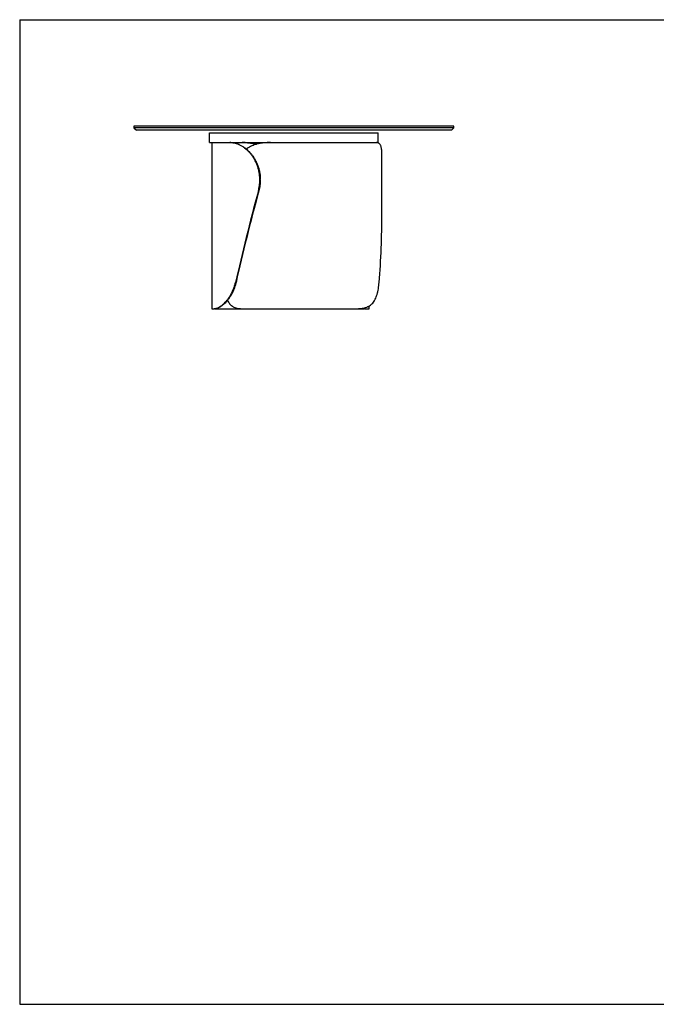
# Model space of a CAD drawing. Header units: millimetres. Extents: x 5 to 292, y 5 to 205.
# Tile 1 of 2: x 5 to 134, y 5 to 205. Entities that reach past the tile are written whole.
import ezdxf

# ---------------------------------------------------------------- set-up
doc = ezdxf.new("R2010")
doc.units = ezdxf.units.MM
doc.layers.add('FORMAT', color=7, linetype='Continuous')

msp = doc.modelspace()

# ---------------------------------------------------------------- linework, layer by layer
at = {"color": 7, "linetype": 'Continuous', "lineweight": 25}
for p, q in [((28.22206, 183.34683), (28.22206, 183.04683)), ((93.22206, 183.34683), (28.22206, 183.34683)), ((28.22206, 183.04683), (28.72206, 182.54683)), ((93.22206, 183.04683), (28.22206, 183.04683)), ((92.72206, 182.54683), (28.72206, 182.54683)), ((43.59706, 180.04685), (43.59706, 182.04683)), ((43.59706, 182.04683), (77.84706, 182.04683)), ((77.84706, 180.04685), (77.84706, 182.04683)), ((92.72206, 182.54683), (93.22206, 183.04683)), ((93.22206, 183.04683), (93.22206, 183.34683)), ((43.59706, 180.04685), (77.84706, 180.04685)), ((44.04706, 180.04683), (44.04706, 146.29683)), ((44.04706, 180.04683), (47.68155, 180.04683)), ((47.68155, 180.04683), (47.79683, 180.04683)), ((47.79683, 180.04683), (50.23177, 180.04683)), ((50.23177, 180.04683), (50.33372, 180.04683)), ((55.99237, 180.04683), (77.48822, 180.04683)), ((78.6086, 165.73874), (78.6086, 177.25899)), ((53.88581, 172.54683), (53.78333, 172.54683)), ((53.78333, 172.3976), (53.78333, 172.54683)), ((53.78333, 172.3976), (53.88581, 172.3976)), ((53.88581, 172.3976), (53.88581, 172.54683)), ((53.59857, 170.24249), (53.49607, 170.24249)), ((48.85163, 151.64172), (48.96148, 151.64172)), ((44.04706, 146.29683), (44.49343, 146.29683)), ((44.6638, 146.29683), (44.49343, 146.29683)), ((44.6638, 146.29683), (50.00904, 146.29683)), ((50.00904, 146.29683), (73.43666, 146.29683)), ((73.43802, 146.29683), (75.07403, 146.29683)), ((75.27565, 146.29683), (75.07403, 146.29683)), ((75.27565, 146.29683), (76.01052, 146.29683)), ((76.01052, 146.29683), (76.01052, 146.86011))]:
    msp.add_line(p, q, dxfattribs=at)
for centre, major_axis, ratio, start_param, end_param in [((60.54706, 171.29683), (15.25686, 54.97235), 0.114296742, 1.621678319, 1.967952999), ((60.54706, 171.29683), (15.0257, 54.13943), 0.114296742, 1.621973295, 1.973846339), ((62.1086, 171.29683), (-1.83022, 54.99729), 0.298163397, 4.33702119, 4.601237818)]:
    msp.add_ellipse(centre, major_axis=major_axis, ratio=ratio, start_param=start_param, end_param=end_param, dxfattribs=at)
for points, knots in [([(53.78333, 172.54683), (53.78333, 172.80018), (53.77165, 173.05135), (53.72581, 173.54949), (53.69165, 173.79646), (53.60118, 174.28622), (53.54487, 174.52902), (53.46051, 174.82983), (53.44294, 174.88986), (53.40638, 175.00964), (53.38739, 175.06944), (53.32861, 175.2474), (53.28696, 175.36447), (53.15481, 175.71106), (53.05715, 175.93596), (52.84362, 176.37365), (52.72774, 176.58642), (52.54057, 176.89634), (52.47595, 176.9981), (52.37569, 177.14839), (52.34168, 177.19814), (52.27272, 177.29661), (52.23784, 177.34523), (52.0615, 177.58523), (51.91427, 177.76745), (51.60875, 178.11286), (51.45046, 178.27606), (51.1238, 178.58347), (50.95543, 178.72767), (50.73911, 178.89577), (50.69565, 178.92871), (50.60866, 178.99299), (50.56509, 179.02437), (50.43415, 179.11629), (50.34658, 179.17459), (50.08325, 179.34077), (49.90686, 179.43995), (49.55344, 179.61592), (49.3764, 179.6927), (49.11104, 179.79127), (49.02245, 179.82139), (48.84718, 179.87561), (48.76032, 179.89977), (48.50216, 179.96378), (48.33326, 179.99514), (48.00223, 180.03667), (47.8401, 180.04683), (47.68155, 180.04683)], [0, 0, 0, 0, 0.0625, 0.0625, 0.125, 0.125, 0.1875, 0.1875, 0.203125, 0.203125, 0.21875, 0.21875, 0.25, 0.25, 0.3125, 0.3125, 0.375, 0.375, 0.40625, 0.40625, 0.421875, 0.421875, 0.4375, 0.4375, 0.5, 0.5, 0.5625, 0.5625, 0.625, 0.625, 0.640625, 0.640625, 0.65625, 0.65625, 0.6875, 0.6875, 0.75, 0.75, 0.8125, 0.8125, 0.84375, 0.84375, 0.875, 0.875, 0.9375, 0.9375, 1, 1, 1, 1]), ([(47.79683, 180.04683), (47.95388, 180.04683), (48.11441, 180.03675), (48.44196, 179.99565), (48.60899, 179.96463), (48.94912, 179.88044), (49.12222, 179.82727), (49.3421, 179.74585), (49.38625, 179.72882), (49.47489, 179.69322), (49.51938, 179.67465), (49.65253, 179.61696), (49.74113, 179.57575), (50.0063, 179.44387), (50.18223, 179.34498), (50.53135, 179.12491), (50.70455, 179.00374), (50.96144, 178.80465), (51.04658, 178.73539), (51.17344, 178.62704), (51.21565, 178.59012), (51.29939, 178.51509), (51.34091, 178.477), (51.54676, 178.28369), (51.70578, 178.11992), (52.0118, 177.77444), (52.15879, 177.59273), (52.36945, 177.3066), (52.43803, 177.20896), (52.53832, 177.05904), (52.57132, 177.0085), (52.63643, 176.90624), (52.66856, 176.85451), (52.82602, 176.59444), (52.94265, 176.38064), (53.15709, 175.9419), (53.2549, 175.71696), (53.43108, 175.25594), (53.50945, 175.01987), (53.59455, 174.7176), (53.61091, 174.65683), (53.64217, 174.53521), (53.65709, 174.47428), (53.69973, 174.29113), (53.72534, 174.16857), (53.79371, 173.79947), (53.82806, 173.55155), (53.87411, 173.052), (53.88581, 172.80037), (53.88581, 172.54683)], [0, 0, 0, 0, 0.0625, 0.0625, 0.125, 0.125, 0.1875, 0.1875, 0.203125, 0.203125, 0.21875, 0.21875, 0.25, 0.25, 0.3125, 0.3125, 0.375, 0.375, 0.40625, 0.40625, 0.421875, 0.421875, 0.4375, 0.4375, 0.5, 0.5, 0.5625, 0.5625, 0.59375, 0.59375, 0.609375, 0.609375, 0.625, 0.625, 0.6875, 0.6875, 0.75, 0.75, 0.8125, 0.8125, 0.828125, 0.828125, 0.84375, 0.84375, 0.875, 0.875, 0.9375, 0.9375, 1, 1, 1, 1]), ([(53.05644, 179.68736), (52.92772, 179.72176), (52.61104, 179.80641), (52.11245, 179.89981), (51.56458, 179.97756), (51.06967, 180.02123), (50.62534, 180.04337), (50.36296, 180.04568), (50.23177, 180.04683)], [0, 0, 0, 0, 0.130985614, 0.322250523, 0.513434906, 0.703980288, 0.85198812, 1, 1, 1, 1]), ([(50.33372, 180.04683), (50.53587, 180.04392), (50.941, 180.03809), (51.57482, 179.98789), (52.22341, 179.89634), (52.73168, 179.8016), (53.02278, 179.71801), (53.09217, 179.69808)], [0, 0, 0, 0, 0.231243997, 0.463447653, 0.695738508, 0.927474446, 1, 1, 1, 1]), ([(55.99237, 180.04683), (55.7573, 180.04398), (55.28618, 180.03825), (54.59862, 179.98725), (53.92837, 179.89872), (53.28204, 179.7648), (52.69269, 179.58908), (52.1595, 179.37479), (51.68164, 179.12465), (51.31997, 178.90052), (51.13068, 178.74303), (51.07948, 178.70044)], [0, 0, 0, 0, 0.12636439, 0.25325319, 0.38018964, 0.506822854, 0.632972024, 0.741628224, 0.850645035, 0.959603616, 1, 1, 1, 1]), ([(78.60825, 177.25899), (78.60764, 177.40433), (78.60638, 177.70678), (78.5905, 178.12786), (78.5597, 178.5267), (78.51125, 178.87769), (78.44444, 179.17807), (78.35846, 179.43246), (78.24952, 179.64453), (78.12352, 179.80401), (77.98524, 179.91709), (77.83765, 179.9921), (77.67361, 180.0384), (77.55002, 180.04402), (77.48822, 180.04683)], [0, 0, 0, 0, 0.082000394, 0.17063953, 0.26203584, 0.353430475, 0.439097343, 0.524764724, 0.612965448, 0.701169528, 0.775181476, 0.849196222, 0.924596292, 1, 1, 1, 1]), ([(53.49607, 170.24249), (53.59141, 170.59394), (53.66292, 170.94931), (53.75888, 171.66768), (53.78333, 172.03068), (53.78333, 172.3976)], [0, 0, 0, 0, 0.5, 0.5, 1, 1, 1, 1]), ([(53.88581, 172.3976), (53.88581, 172.03068), (53.86136, 171.66768), (53.7654, 170.94931), (53.69389, 170.59394), (53.59857, 170.24249)], [0, 0, 0, 0, 0.5, 0.5, 1, 1, 1, 1]), ([(44.49343, 146.29683), (44.60302, 146.29683), (44.73146, 146.31349), (45.02381, 146.39021), (45.18774, 146.45021), (45.45879, 146.5823), (45.55334, 146.63337), (45.67662, 146.7073), (45.70153, 146.72259), (45.75186, 146.75422), (45.7773, 146.77058), (45.85413, 146.82112), (45.90598, 146.85673), (46.16804, 147.04472), (46.38674, 147.22673), (46.72186, 147.55482), (46.83474, 147.67339), (46.97652, 147.8342), (47.00494, 147.86704), (47.06155, 147.93366), (47.08975, 147.96747), (47.17404, 148.07039), (47.22979, 148.141), (47.39548, 148.35885), (47.50386, 148.51211), (47.71506, 148.835), (47.81788, 149.00464), (47.96685, 149.27184), (48.01563, 149.36303), (48.08732, 149.5031), (48.11098, 149.55034), (48.15776, 149.64592), (48.18092, 149.69432), (48.29473, 149.93777), (48.37985, 150.13799), (48.53743, 150.54916), (48.6099, 150.76011), (48.74125, 151.19276), (48.80014, 151.41447), (48.85163, 151.64172)], [0, 0, 0, 0, 0.125, 0.125, 0.25, 0.25, 0.3125, 0.3125, 0.328125, 0.328125, 0.34375, 0.34375, 0.375, 0.375, 0.5, 0.5, 0.5625, 0.5625, 0.578125, 0.578125, 0.59375, 0.59375, 0.625, 0.625, 0.6875, 0.6875, 0.75, 0.75, 0.78125, 0.78125, 0.796875, 0.796875, 0.8125, 0.8125, 0.875, 0.875, 0.9375, 0.9375, 1, 1, 1, 1]), ([(48.96148, 151.64172), (48.9099, 151.41322), (48.85091, 151.19049), (48.71941, 150.75617), (48.64689, 150.54459), (48.48935, 150.13248), (48.40432, 149.93196), (48.29075, 149.68834), (48.26768, 149.63997), (48.22081, 149.54394), (48.19702, 149.4963), (48.12502, 149.35525), (48.07605, 149.26346), (47.92655, 148.99461), (47.82342, 148.82409), (47.61178, 148.49978), (47.50327, 148.346), (47.33757, 148.1276), (47.28185, 148.05685), (47.19766, 147.95378), (47.16946, 147.91989), (47.11313, 147.85342), (47.08499, 147.82083), (46.94445, 147.66094), (46.83255, 147.54295), (46.50044, 147.21638), (46.28381, 147.03506), (45.97305, 146.81056), (45.87319, 146.74464), (45.68146, 146.62846), (45.58957, 146.57819), (45.32642, 146.44803), (45.16769, 146.38871), (44.99206, 146.34139), (44.95808, 146.33327), (44.89244, 146.31957), (44.86082, 146.31399), (44.76986, 146.30085), (44.71428, 146.29683), (44.6638, 146.29683)], [0, 0, 0, 0, 0.0625, 0.0625, 0.125, 0.125, 0.1875, 0.1875, 0.203125, 0.203125, 0.21875, 0.21875, 0.25, 0.25, 0.3125, 0.3125, 0.375, 0.375, 0.40625, 0.40625, 0.421875, 0.421875, 0.4375, 0.4375, 0.5, 0.5, 0.625, 0.625, 0.6875, 0.6875, 0.75, 0.75, 0.875, 0.875, 0.90625, 0.90625, 0.9375, 0.9375, 1, 1, 1, 1]), ([(73.43666, 146.29683), (73.78156, 146.29683), (74.10918, 146.31349), (74.73051, 146.39021), (75.02421, 146.45021), (75.4394, 146.5823), (75.57356, 146.63337), (75.73595, 146.7073), (75.76816, 146.72259), (75.83205, 146.75422), (75.86377, 146.77058), (75.9578, 146.82112), (76.01898, 146.85673), (76.31746, 147.04472), (76.53261, 147.22673), (76.823, 147.55482), (76.9144, 147.67339), (77.0222, 147.8342), (77.04346, 147.86704), (77.08513, 147.93366), (77.10556, 147.96747), (77.16567, 148.07039), (77.20416, 148.141), (77.31517, 148.35885), (77.38322, 148.51211), (77.5087, 148.835), (77.56612, 149.00464), (77.64509, 149.27184), (77.67022, 149.36303), (77.70621, 149.5031), (77.71793, 149.55034), (77.7408, 149.64592), (77.75197, 149.69432), (77.80618, 149.93777), (77.8445, 150.13799), (77.9126, 150.54916), (77.94239, 150.76011), (77.99456, 151.19276), (78.01694, 151.41447), (78.036, 151.64172)], [0, 0, 0, 0, 0.125, 0.125, 0.25, 0.25, 0.3125, 0.3125, 0.328125, 0.328125, 0.34375, 0.34375, 0.375, 0.375, 0.5, 0.5, 0.5625, 0.5625, 0.578125, 0.578125, 0.59375, 0.59375, 0.625, 0.625, 0.6875, 0.6875, 0.75, 0.75, 0.78125, 0.78125, 0.796875, 0.796875, 0.8125, 0.8125, 0.875, 0.875, 0.9375, 0.9375, 1, 1, 1, 1]), ([(47.21649, 147.97962), (47.24427, 147.92512), (47.33994, 147.7374), (47.52935, 147.46403), (47.7855, 147.16155), (48.06669, 146.9078), (48.37265, 146.69692), (48.71901, 146.52243), (49.11012, 146.39399), (49.54443, 146.31178), (49.85427, 146.30181), (50.00904, 146.29683)], [0, 0, 0, 0, 0.04754499, 0.16374425, 0.275976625, 0.388617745, 0.501271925, 0.613522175, 0.742237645, 0.871238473, 1, 1, 1, 1]), ([(75.07403, 146.29683), (75.01213, 146.30162), (74.88834, 146.31118), (74.74381, 146.34718), (74.65919, 146.38741), (74.65146, 146.39109)], [0, 0, 0, 0, 0.476096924, 0.952155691, 1, 1, 1, 1]), ([(74.78705, 146.416), (74.83711, 146.39483), (74.95184, 146.3463), (75.11607, 146.30583), (75.22246, 146.29983), (75.27565, 146.29683)], [0, 0, 0, 0, 0.279069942, 0.639526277, 1, 1, 1, 1])]:
    msp.add_open_spline(points, degree=3, knots=knots, dxfattribs=at)
at = {"layer": 'FORMAT', "color": 251, "true_color": 0x484848}
for p, q in [((5, 205), (292, 205)), ((5, 205), (5, 5)), ((5, 5), (292, 5))]:
    msp.add_line(p, q, dxfattribs=at)

doc.saveas('drawing.dxf')
